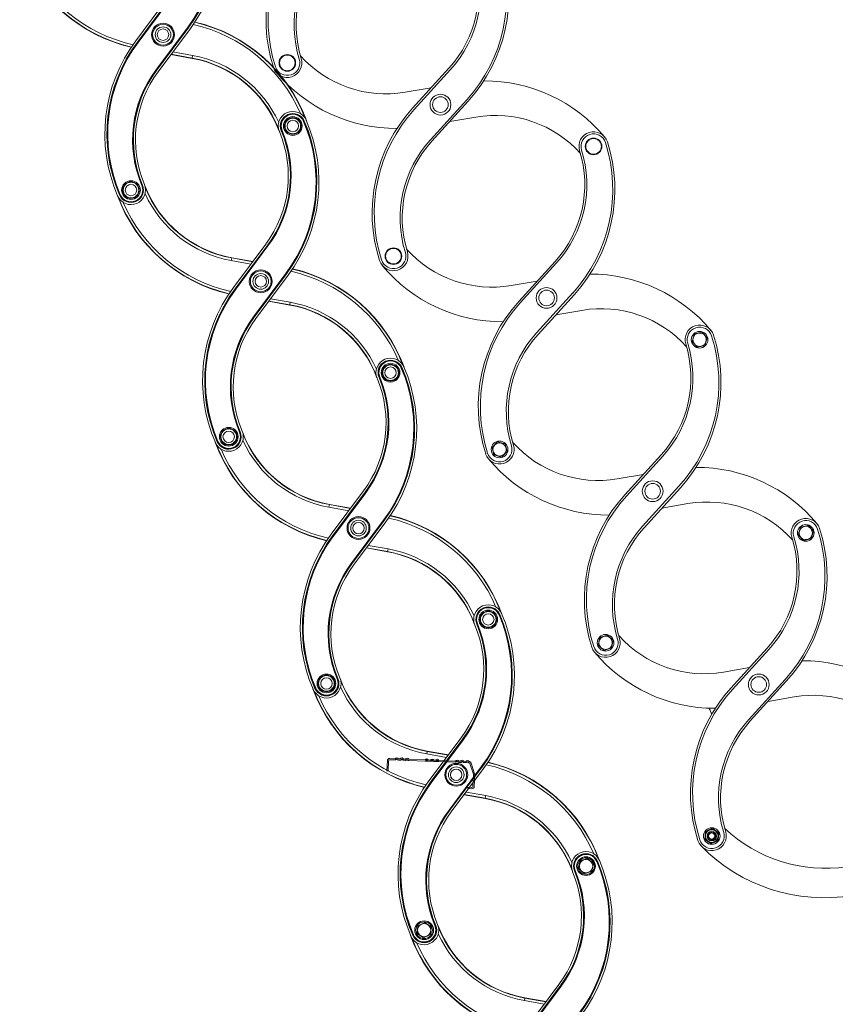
# Model space of a CAD drawing. Header units: inches. Extents: x 53216 to 117387, y -66787 to -22834.
# Tile 164 of 256: x 60857 to 60935, y -30309 to -30214. Entities that reach past the tile are written whole.
import ezdxf
from ezdxf.lldxf.tags import DXFTag

# ---------------------------------------------------------------- set-up
doc = ezdxf.new("R2010")
doc.units = ezdxf.units.IN
doc.header["$MEASUREMENT"] = 0
doc.layers.get('0').update_dxf_attribs({"lineweight": 0})
tags = doc.linetypes.add('HIDDEN2', pattern=[4.7625, 3.175, -1.5875]).pattern_tags.tags
tags[6:7] = [DXFTag(74, 4), DXFTag(75, 0), DXFTag(340, '0'), DXFTag(46, 0.0), DXFTag(50, 0.0), DXFTag(44, 0.0), DXFTag(45, 0.0)]
tags[4:5] = [DXFTag(74, 4), DXFTag(75, 0), DXFTag(340, '0'), DXFTag(46, 0.0), DXFTag(50, 0.0), DXFTag(44, 0.0), DXFTag(45, 0.0)]

msp = doc.modelspace()

# ---------------------------------------------------------------- linework, layer by layer
at = {"color": 7, "linetype": 'Continuous'}
for p, q in [((60870.91, -30211.947), (60867.812, -30216.111)), ((60871.071, -30212.066), (60867.973, -30216.23)), ((60871.092, -30212.082), (60867.994, -30216.246)), ((60868.034, -30216.276), (60871.132, -30212.112)), ((60872.841, -30214.752), (60869.743, -30218.916)), ((60869.783, -30218.945), (60872.881, -30214.782)), ((60869.804, -30218.961), (60872.903, -30214.797)), ((60869.965, -30219.081), (60873.063, -30214.917)), ((60872.841, -30214.752), (60872.881, -30214.782)), ((60872.903, -30214.797), (60872.881, -30214.782)), ((60867.973, -30216.23), (60867.994, -30216.246)), ((60867.994, -30216.246), (60868.034, -30216.276)), ((60873.224, -30217.79), (60871.195, -30217.427)), ((60873.229, -30217.764), (60871.213, -30217.403)), ((60871.38, -30217.179), (60873.273, -30217.518)), ((60873.224, -30217.79), (60873.229, -30217.764)), ((60873.273, -30217.518), (60873.229, -30217.764)), ((60869.743, -30218.916), (60869.783, -30218.945)), ((60869.804, -30218.961), (60869.783, -30218.945)), ((60883.941, -30223.846), (60883.986, -30223.826)), ((60884.011, -30223.816), (60883.986, -30223.826)), ((60881.802, -30224.755), (60881.827, -30224.745)), ((60881.827, -30224.745), (60881.873, -30224.726)), ((60868.394, -30230.014), (60868.44, -30229.995)), ((60868.464, -30229.985), (60868.44, -30229.995)), ((60866.256, -30230.924), (60866.28, -30230.914)), ((60866.28, -30230.914), (60866.326, -30230.894)), ((60880.302, -30235.659), (60877.203, -30239.823)), ((60880.462, -30235.779), (60877.364, -30239.943)), ((60880.483, -30235.795), (60877.385, -30239.958)), ((60877.425, -30239.988), (60880.523, -30235.824)), ((60880.462, -30235.779), (60880.483, -30235.795)), ((60880.483, -30235.795), (60880.523, -30235.824)), ((60877.037, -30236.976), (60876.993, -30237.222)), ((60878.887, -30237.561), (60876.993, -30237.222)), ((60877.042, -30236.95), (60877.037, -30236.976)), ((60877.037, -30236.976), (60879.053, -30237.337)), ((60877.042, -30236.95), (60879.071, -30237.313)), ((60882.233, -30238.464), (60879.134, -30242.628)), ((60879.174, -30242.658), (60882.273, -30238.494)), ((60879.196, -30242.674), (60882.294, -30238.51)), ((60879.356, -30242.793), (60882.454, -30238.629)), ((60882.233, -30238.464), (60882.273, -30238.494)), ((60882.294, -30238.51), (60882.273, -30238.494)), ((60877.364, -30239.943), (60877.385, -30239.958)), ((60877.385, -30239.958), (60877.425, -30239.988)), ((60882.616, -30241.502), (60880.587, -30241.14)), ((60882.62, -30241.476), (60880.604, -30241.116)), ((60880.771, -30240.892), (60882.664, -30241.23)), ((60882.616, -30241.502), (60882.62, -30241.476)), ((60882.664, -30241.23), (60882.62, -30241.476)), ((60879.134, -30242.628), (60879.174, -30242.658)), ((60879.196, -30242.674), (60879.174, -30242.658)), ((60893.332, -30247.558), (60893.378, -30247.539)), ((60893.402, -30247.528), (60893.378, -30247.539)), ((60891.194, -30248.468), (60891.218, -30248.458)), ((60891.218, -30248.458), (60891.264, -30248.438)), ((60877.785, -30253.727), (60877.831, -30253.708)), ((60877.855, -30253.697), (60877.831, -30253.708)), ((60875.647, -30254.637), (60875.671, -30254.627)), ((60875.671, -30254.627), (60875.717, -30254.607)), ((60889.693, -30259.372), (60886.594, -30263.536)), ((60889.853, -30259.492), (60886.755, -30263.655)), ((60889.874, -30259.507), (60886.776, -30263.671)), ((60886.816, -30263.701), (60889.914, -30259.537)), ((60889.853, -30259.492), (60889.874, -30259.507)), ((60889.874, -30259.507), (60889.914, -30259.537)), ((60886.429, -30260.689), (60886.385, -30260.935)), ((60888.278, -30261.274), (60886.385, -30260.935)), ((60886.433, -30260.663), (60886.429, -30260.689)), ((60886.429, -30260.689), (60888.445, -30261.05)), ((60886.433, -30260.663), (60888.462, -30261.026)), ((60891.624, -30262.177), (60888.526, -30266.341)), ((60888.566, -30266.371), (60891.664, -30262.207)), ((60888.587, -30266.386), (60891.685, -30262.223)), ((60891.624, -30262.177), (60891.664, -30262.207)), ((60891.685, -30262.223), (60891.664, -30262.207)), ((60888.747, -30266.506), (60891.845, -30262.342)), ((60886.755, -30263.655), (60886.776, -30263.671)), ((60886.776, -30263.671), (60886.816, -30263.701)), ((60892.007, -30265.215), (60889.978, -30264.852)), ((60892.011, -30265.189), (60889.995, -30264.829)), ((60890.162, -30264.605), (60892.055, -30264.943)), ((60892.055, -30264.943), (60892.011, -30265.189)), ((60892.007, -30265.215), (60892.011, -30265.189)), ((60888.526, -30266.341), (60888.566, -30266.371)), ((60888.587, -30266.386), (60888.566, -30266.371)), ((60902.723, -30271.271), (60902.769, -30271.251)), ((60902.793, -30271.241), (60902.769, -30271.251)), ((60900.585, -30272.181), (60900.609, -30272.171)), ((60900.609, -30272.171), (60900.655, -30272.151)), ((60887.176, -30277.44), (60887.222, -30277.42)), ((60887.246, -30277.41), (60887.222, -30277.42)), ((60885.038, -30278.35), (60885.062, -30278.339)), ((60885.062, -30278.339), (60885.108, -30278.32)), ((60899.084, -30283.085), (60895.986, -30287.249)), ((60899.244, -30283.204), (60896.146, -30287.368)), ((60899.265, -30283.22), (60896.167, -30287.384)), ((60896.207, -30287.414), (60899.306, -30283.25)), ((60899.244, -30283.204), (60899.265, -30283.22)), ((60899.265, -30283.22), (60899.306, -30283.25)), ((60895.82, -30284.402), (60895.776, -30284.648)), ((60897.669, -30284.986), (60895.776, -30284.648)), ((60895.824, -30284.376), (60895.82, -30284.402)), ((60895.82, -30284.402), (60897.836, -30284.762)), ((60895.824, -30284.376), (60897.853, -30284.739)), ((60901.015, -30285.89), (60897.917, -30290.054)), ((60897.957, -30290.084), (60901.055, -30285.92)), ((60897.978, -30290.099), (60901.076, -30285.935)), ((60901.015, -30285.89), (60901.055, -30285.92)), ((60901.076, -30285.935), (60901.055, -30285.92)), ((60898.138, -30290.219), (60901.237, -30286.055)), ((60896.146, -30287.368), (60896.167, -30287.384)), ((60896.167, -30287.384), (60896.207, -30287.414)), ((60901.398, -30288.928), (60899.369, -30288.565)), ((60901.402, -30288.902), (60899.386, -30288.541)), ((60899.553, -30288.317), (60901.446, -30288.656)), ((60901.446, -30288.656), (60901.402, -30288.902)), ((60901.398, -30288.928), (60901.402, -30288.902)), ((60897.917, -30290.054), (60897.957, -30290.084)), ((60897.978, -30290.099), (60897.957, -30290.084)), ((60910.37, -30295.665), (60910.521, -30294.93)), ((60910.521, -30294.93), (60911.234, -30294.694)), ((60911.234, -30294.694), (60911.795, -30295.192)), ((60911.795, -30295.192), (60911.643, -30295.928)), ((60912.114, -30294.984), (60912.16, -30294.964)), ((60912.184, -30294.954), (60912.16, -30294.964)), ((60909.976, -30295.893), (60910, -30295.883)), ((60910, -30295.883), (60910.046, -30295.864)), ((60910.931, -30296.164), (60910.37, -30295.665)), ((60911.643, -30295.928), (60910.931, -30296.164)), ((60894.917, -30301.156), (60895.598, -30300.84)), ((60895.598, -30300.84), (60896.212, -30301.272)), ((60896.637, -30301.123), (60896.613, -30301.133)), ((60894.429, -30302.063), (60894.453, -30302.052)), ((60894.453, -30302.052), (60894.499, -30302.032)), ((60894.85, -30301.903), (60894.917, -30301.156)), ((60895.464, -30302.335), (60894.85, -30301.903)), ((60896.145, -30302.019), (60895.464, -30302.335)), ((60896.212, -30301.272), (60896.145, -30302.019)), ((60896.567, -30301.152), (60896.613, -30301.133)), ((60908.475, -30306.798), (60905.377, -30310.961)), ((60908.636, -30306.917), (60905.537, -30311.081)), ((60908.657, -30306.933), (60905.558, -30311.097)), ((60905.599, -30311.126), (60908.697, -30306.963)), ((60908.636, -30306.917), (60908.657, -30306.933)), ((60908.657, -30306.933), (60908.697, -30306.963)), ((60905.211, -30308.115), (60905.167, -30308.36)), ((60907.06, -30308.699), (60905.167, -30308.36)), ((60905.216, -30308.088), (60905.211, -30308.115)), ((60905.211, -30308.115), (60907.227, -30308.475)), ((60905.216, -30308.088), (60907.245, -30308.451))]:
    msp.add_line(p, q, dxfattribs=at)
at = {"color": 7, "linetype": 'HIDDEN2'}
for p, q in [((60897.911, -30218.735), (60894.423, -30222.578)), ((60898.059, -30218.869), (60894.571, -30222.712)), ((60893.7, -30221.046), (60896.204, -30220.616)), ((60896.129, -30225.609), (60899.617, -30221.765)), ((60896.277, -30225.743), (60899.765, -30221.9)), ((60900.489, -30223.432), (60897.985, -30223.862)), ((60908.107, -30237.314), (60904.619, -30241.157)), ((60908.255, -30237.448), (60904.767, -30241.291)), ((60903.895, -30239.625), (60906.399, -30239.195)), ((60906.325, -30244.187), (60909.813, -30240.344)), ((60906.473, -30244.322), (60909.961, -30240.479)), ((60910.685, -30242.011), (60908.181, -30242.441)), ((60921.271, -30244.997), (60921.493, -30244.28)), ((60921.493, -30244.28), (60922.225, -30244.114)), ((60922.225, -30244.114), (60922.734, -30244.665)), ((60921.78, -30245.548), (60921.271, -30244.997)), ((60922.734, -30244.665), (60922.512, -30245.382)), ((60922.512, -30245.382), (60921.78, -30245.548)), ((60902.049, -30255.186), (60902.582, -30254.658)), ((60902.582, -30254.658), (60903.306, -30254.855)), ((60902.24, -30255.912), (60902.049, -30255.186)), ((60903.497, -30255.581), (60902.964, -30256.11)), ((60903.306, -30254.855), (60903.497, -30255.581)), ((60902.964, -30256.11), (60902.24, -30255.912)), ((60918.303, -30255.893), (60914.815, -30259.736)), ((60918.451, -30256.027), (60914.963, -30259.87)), ((60914.091, -30258.204), (60916.595, -30257.774)), ((60916.521, -30262.766), (60920.009, -30258.923)), ((60916.669, -30262.901), (60920.157, -30259.058)), ((60920.88, -30260.59), (60918.376, -30261.02)), ((60931.466, -30263.576), (60931.689, -30262.859)), ((60931.689, -30262.859), (60932.421, -30262.693)), ((60932.421, -30262.693), (60932.93, -30263.244)), ((60932.93, -30263.244), (60932.708, -30263.961)), ((60931.976, -30264.127), (60931.466, -30263.576)), ((60932.708, -30263.961), (60931.976, -30264.127)), ((60912.259, -30274.206), (60912.403, -30273.469)), ((60912.403, -30273.469), (60913.113, -30273.226)), ((60913.113, -30273.226), (60913.679, -30273.719)), ((60912.825, -30274.699), (60912.259, -30274.206)), ((60913.535, -30274.456), (60912.825, -30274.699)), ((60913.679, -30273.719), (60913.535, -30274.456)), ((60928.499, -30274.472), (60925.011, -30278.315)), ((60928.647, -30274.606), (60925.159, -30278.449)), ((60924.287, -30276.783), (60926.791, -30276.353)), ((60926.716, -30281.345), (60930.205, -30277.502)), ((60926.865, -30281.48), (60930.353, -30277.637)), ((60931.076, -30279.169), (60928.572, -30279.599)), ((60891.954, -30286.279), (60891.991, -30285.3)), ((60892.073, -30286.284), (60892.111, -30285.304)), ((60892.214, -30285.208), (60892.736, -30285.228)), ((60892.219, -30285.088), (60892.74, -30285.108)), ((60892.802, -30285.051), (60892.74, -30285.108)), ((60892.883, -30285.139), (60892.822, -30285.196)), ((60892.968, -30285.202), (60892.911, -30285.14)), ((60893.056, -30285.12), (60892.999, -30285.059)), ((60893.052, -30285.24), (60893.235, -30285.247)), ((60893.056, -30285.12), (60893.24, -30285.127)), ((60893.301, -30285.07), (60893.24, -30285.127)), ((60893.383, -30285.158), (60893.322, -30285.215)), ((60893.468, -30285.221), (60893.411, -30285.159)), ((60893.556, -30285.139), (60893.499, -30285.078)), ((60893.551, -30285.259), (60893.735, -30285.266)), ((60893.556, -30285.139), (60893.74, -30285.146)), ((60893.801, -30285.089), (60893.74, -30285.146)), ((60893.882, -30285.177), (60893.821, -30285.234)), ((60893.967, -30285.24), (60893.911, -30285.178)), ((60894.055, -30285.158), (60893.999, -30285.097)), ((60894.051, -30285.278), (60895.634, -30285.338)), ((60894.055, -30285.158), (60895.638, -30285.218)), ((60895.949, -30285.35), (60895.634, -30285.338)), ((60895.638, -30285.218), (60895.699, -30285.161)), ((60895.638, -30285.218), (60895.954, -30285.23)), ((60895.72, -30285.306), (60895.781, -30285.249)), ((60895.809, -30285.251), (60895.866, -30285.312)), ((60895.897, -30285.169), (60895.954, -30285.23)), ((60895.949, -30285.35), (60896.133, -30285.357)), ((60895.954, -30285.23), (60896.138, -30285.237)), ((60896.449, -30285.369), (60896.133, -30285.357)), ((60896.138, -30285.237), (60896.199, -30285.18)), ((60896.454, -30285.249), (60896.138, -30285.237)), ((60896.219, -30285.325), (60896.281, -30285.268)), ((60896.309, -30285.27), (60896.366, -30285.331)), ((60896.397, -30285.188), (60896.454, -30285.249)), ((60896.449, -30285.369), (60896.633, -30285.376)), ((60896.454, -30285.249), (60896.638, -30285.256)), ((60896.949, -30285.388), (60896.633, -30285.376)), ((60896.638, -30285.256), (60896.699, -30285.199)), ((60896.953, -30285.268), (60896.638, -30285.256)), ((60896.719, -30285.344), (60896.78, -30285.287)), ((60896.809, -30285.289), (60896.865, -30285.35)), ((60896.897, -30285.207), (60896.953, -30285.268)), ((60896.949, -30285.388), (60898.532, -30285.448)), ((60896.953, -30285.268), (60898.536, -30285.328)), ((60898.597, -30285.272), (60898.536, -30285.328)), ((60898.679, -30285.36), (60898.618, -30285.416)), ((60898.764, -30285.422), (60898.707, -30285.361)), ((60898.852, -30285.34), (60898.795, -30285.279)), ((60898.847, -30285.46), (60899.031, -30285.467)), ((60898.852, -30285.34), (60899.036, -30285.347)), ((60899.097, -30285.291), (60899.036, -30285.347)), ((60899.179, -30285.379), (60899.117, -30285.435)), ((60899.264, -30285.441), (60899.207, -30285.38)), ((60899.352, -30285.359), (60899.295, -30285.298)), ((60899.347, -30285.479), (60899.519, -30285.486)), ((60899.352, -30285.359), (60899.523, -30285.366)), ((60899.585, -30285.309), (60899.523, -30285.366)), ((60899.666, -30285.397), (60899.605, -30285.454)), ((60899.751, -30285.459), (60899.694, -30285.398)), ((60899.839, -30285.378), (60899.783, -30285.317)), ((60899.835, -30285.498), (60899.835, -30285.498)), ((60899.839, -30285.378), (60899.839, -30285.378)), ((60899.926, -30285.567), (60900.258, -30286.599)), ((60900.041, -30285.53), (60900.372, -30286.562)), ((60892.073, -30286.284), (60891.954, -30286.279)), ((60900.263, -30286.634), (60900.22, -30287.774)), ((60900.383, -30286.638), (60900.339, -30287.778)), ((60899.736, -30287.856), (60899.732, -30287.976)), ((60900.116, -30287.87), (60899.736, -30287.856)), ((60900.111, -30287.99), (60899.732, -30287.976)), ((60922.518, -30292.485), (60922.485, -30292.859)), ((60922.55, -30292.111), (60922.518, -30292.485)), ((60922.89, -30291.953), (60922.55, -30292.111)), ((60923.23, -30291.794), (60922.89, -30291.953)), ((60923.538, -30292.009), (60923.23, -30291.794)), ((60923.845, -30292.224), (60923.538, -30292.009)), ((60923.78, -30292.972), (60923.813, -30292.598)), ((60923.813, -30292.598), (60923.845, -30292.224)), ((60922.485, -30292.859), (60922.792, -30293.074)), ((60922.792, -30293.074), (60923.1, -30293.289)), ((60923.1, -30293.289), (60923.44, -30293.131)), ((60923.44, -30293.131), (60923.78, -30292.972))]:
    msp.add_line(p, q, dxfattribs=at)
at = {"color": 7, "linetype": 'Continuous'}
for centre, radius in [((60870.438, -30215.514), 1.1), ((60870.438, -30215.514), 1), ((60870.438, -30215.514), 0.75), ((60870.438, -30215.514), 0.55), ((60882.909, -30224.291), 0.9), ((60882.909, -30224.291), 0.8), ((60882.909, -30224.291), 0.75), ((60882.909, -30224.291), 0.55), ((60867.358, -30230.449), 0.9), ((60867.358, -30230.449), 0.8), ((60867.358, -30230.449), 0.75), ((60867.358, -30230.449), 0.55), ((60879.829, -30239.226), 1.1), ((60879.829, -30239.226), 1), ((60879.829, -30239.226), 0.75), ((60879.829, -30239.226), 0.55), ((60892.3, -30248.003), 0.9), ((60892.3, -30248.003), 0.8), ((60892.3, -30248.003), 0.75), ((60892.3, -30248.003), 0.55), ((60876.749, -30254.162), 0.9), ((60876.749, -30254.162), 0.8), ((60876.749, -30254.162), 0.75), ((60876.749, -30254.162), 0.55), ((60889.22, -30262.939), 1.1), ((60889.22, -30262.939), 1), ((60889.22, -30262.939), 0.75), ((60889.22, -30262.939), 0.55), ((60901.691, -30271.716), 0.9), ((60901.691, -30271.716), 0.8), ((60901.691, -30271.716), 0.75), ((60901.691, -30271.716), 0.55), ((60886.14, -30277.875), 0.9), ((60886.14, -30277.875), 0.8), ((60886.14, -30277.875), 0.75), ((60886.14, -30277.875), 0.55), ((60898.611, -30286.652), 1.1), ((60898.611, -30286.652), 1), ((60898.611, -30286.652), 0.75), ((60898.611, -30286.652), 0.55), ((60911.082, -30295.429), 0.9), ((60911.082, -30295.429), 0.8), ((60911.082, -30295.429), 0.64), ((60895.531, -30301.588), 0.9), ((60895.531, -30301.588), 0.8), ((60895.531, -30301.588), 0.64)]:
    msp.add_circle(centre, radius, dxfattribs=at)
at = {"color": 7, "linetype": 'HIDDEN2'}
for centre, radius in [((60882.382, -30218.226), 0.8), ((60882.382, -30218.226), 0.75), ((60897.094, -30222.239), 1), ((60897.094, -30222.239), 0.75), ((60911.807, -30226.252), 0.8), ((60911.807, -30226.252), 0.75), ((60892.578, -30236.805), 0.8), ((60892.578, -30236.805), 0.75), ((60907.29, -30240.818), 1), ((60907.29, -30240.818), 0.75), ((60922.002, -30244.831), 0.8), ((60922.002, -30244.831), 0.64), ((60902.773, -30255.384), 0.8), ((60902.773, -30255.384), 0.64), ((60917.486, -30259.397), 1), ((60917.486, -30259.397), 0.75), ((60932.198, -30263.41), 0.8), ((60932.198, -30263.41), 0.64), ((60912.969, -30273.963), 0.8), ((60912.969, -30273.963), 0.64), ((60927.682, -30277.976), 1), ((60927.682, -30277.976), 0.75), ((60923.165, -30292.542), 0.8), ((60923.165, -30292.542), 0.61), ((60923.165, -30292.542), 0.45), ((60923.165, -30292.542), 0.4), ((60923.165, -30292.542), 0.3)]:
    msp.add_circle(centre, radius, dxfattribs=at)
at = {"color": 7, "linetype": 'Continuous'}
for centre, radius, start, end in [((60861.029, -30205.962), 14.724, 323.3483, 23.32363), ((60861.029, -30205.962), 14.774, 323.3483, 23.32363), ((60861.029, -30205.962), 14.8, 323.3483, 23.32363), ((60861.029, -30205.962), 15, 323.3483, 23.32363), ((60870.756, -30202.11), 15, 200.04775, 256.98871), ((60870.756, -30202.11), 14.974, 200.97577, 257.02727), ((60870.756, -30202.11), 14.724, 203.26915, 257.40932), ((60870.12, -30228.917), 14.724, 23.26915, 77.40932), ((60870.12, -30228.917), 14.974, 20.97577, 77.02727), ((60870.12, -30228.917), 15, 20.04775, 76.98871), ((60879.846, -30225.065), 15, 143.3483, 203.32363), ((60879.846, -30225.065), 14.8, 143.3483, 203.32363), ((60879.846, -30225.065), 14.774, 143.3483, 203.32363), ((60879.846, -30225.065), 14.724, 143.3483, 203.32363), ((60871.288, -30228.618), 11, 20.42488, 79.86268), ((60871.288, -30228.618), 11.026, 21.7532, 79.86268), ((60871.288, -30228.618), 11.276, 24.47211, 79.86268), ((60878.79, -30225.647), 11.276, 143.3483, 202.7861), ((60878.79, -30225.647), 11.226, 143.3483, 202.7861), ((60878.79, -30225.647), 11.2, 143.3483, 202.7861), ((60878.79, -30225.647), 11, 143.3483, 202.7861), ((60882.909, -30224.291), 1.4, 23.32363, 202.7861), ((60882.909, -30224.291), 1.2, 23.32363, 202.7861), ((60882.909, -30224.291), 1.174, 23.32363, 202.7861), ((60882.909, -30224.291), 1.124, 23.32363, 202.7861), ((60870.42, -30229.675), 14.724, 323.3483, 23.32363), ((60870.42, -30229.675), 14.774, 323.3483, 23.32363), ((60870.42, -30229.675), 14.8, 323.3483, 23.32363), ((60870.42, -30229.675), 15, 323.3483, 23.32363), ((60871.476, -30229.093), 11, 323.3483, 22.7861), ((60871.476, -30229.093), 11.2, 323.3483, 22.7861), ((60871.476, -30229.093), 11.226, 323.3483, 22.7861), ((60871.476, -30229.093), 11.276, 323.3483, 22.7861), ((60867.358, -30230.449), 1.4, 203.32363, 22.7861), ((60867.358, -30230.449), 1.2, 203.32363, 22.7861), ((60867.358, -30230.449), 1.174, 203.32363, 22.7861), ((60867.358, -30230.449), 1.124, 203.32363, 22.7861), ((60878.978, -30226.122), 11, 200.42488, 259.86268), ((60880.147, -30225.823), 15, 200.04775, 256.98871), ((60878.978, -30226.122), 11.276, 204.47211, 259.86268), ((60878.978, -30226.122), 11.026, 201.7532, 259.86268), ((60880.147, -30225.823), 14.974, 200.97577, 257.02727), ((60880.147, -30225.823), 14.724, 203.26915, 257.40932), ((60879.511, -30252.63), 14.724, 23.26915, 77.40932), ((60879.511, -30252.63), 14.974, 20.97577, 77.02727), ((60879.511, -30252.63), 15, 20.04775, 76.98871), ((60889.238, -30248.778), 15, 143.3483, 203.32363), ((60889.238, -30248.778), 14.8, 143.3483, 203.32363), ((60889.238, -30248.778), 14.774, 143.3483, 203.32363), ((60889.238, -30248.778), 14.724, 143.3483, 203.32363), ((60880.679, -30252.331), 11, 20.42488, 79.86268), ((60880.679, -30252.331), 11.026, 21.7532, 79.86268), ((60880.679, -30252.331), 11.276, 24.47211, 79.86268), ((60888.181, -30249.36), 11.276, 143.3483, 202.7861), ((60888.181, -30249.36), 11.226, 143.3483, 202.7861), ((60888.181, -30249.36), 11.2, 143.3483, 202.7861), ((60888.181, -30249.36), 11, 143.3483, 202.7861), ((60892.3, -30248.003), 1.4, 23.32363, 202.7861), ((60892.3, -30248.003), 1.2, 23.32363, 202.7861), ((60892.3, -30248.003), 1.174, 23.32363, 202.7861), ((60892.3, -30248.003), 1.124, 23.32363, 202.7861), ((60879.811, -30253.388), 14.724, 323.3483, 23.32363), ((60879.811, -30253.388), 14.774, 323.3483, 23.32363), ((60879.811, -30253.388), 14.8, 323.3483, 23.32363), ((60879.811, -30253.388), 15, 323.3483, 23.32363), ((60880.868, -30252.806), 11, 323.3483, 22.7861), ((60880.868, -30252.806), 11.2, 323.3483, 22.7861), ((60880.868, -30252.806), 11.226, 323.3483, 22.7861), ((60880.868, -30252.806), 11.276, 323.3483, 22.7861), ((60876.749, -30254.162), 1.4, 203.32363, 22.7861), ((60876.749, -30254.162), 1.2, 203.32363, 22.7861), ((60876.749, -30254.162), 1.174, 203.32363, 22.7861), ((60876.749, -30254.162), 1.124, 203.32363, 22.7861), ((60888.369, -30249.835), 11, 200.42488, 259.86268), ((60889.538, -30249.536), 15, 200.04775, 256.98871), ((60888.369, -30249.835), 11.276, 204.47211, 259.86268), ((60888.369, -30249.835), 11.026, 201.7532, 259.86268), ((60889.538, -30249.536), 14.974, 200.97577, 257.02727), ((60889.538, -30249.536), 14.724, 203.26915, 257.40932), ((60888.902, -30276.342), 14.724, 23.26915, 77.40932), ((60888.902, -30276.342), 14.974, 20.97577, 77.02727), ((60888.902, -30276.342), 15, 20.04775, 76.98871), ((60898.629, -30272.49), 15, 143.3483, 203.32363), ((60898.629, -30272.49), 14.8, 143.3483, 203.32363), ((60898.629, -30272.49), 14.774, 143.3483, 203.32363), ((60898.629, -30272.49), 14.724, 143.3483, 203.32363), ((60890.071, -30276.043), 11.276, 24.47211, 79.86268), ((60890.071, -30276.043), 11, 20.42488, 79.86268), ((60890.071, -30276.043), 11.026, 21.7532, 79.86268), ((60897.572, -30273.072), 11.276, 143.3483, 202.7861), ((60897.572, -30273.072), 11.226, 143.3483, 202.7861), ((60897.572, -30273.072), 11.2, 143.3483, 202.7861), ((60897.572, -30273.072), 11, 143.3483, 202.7861), ((60901.691, -30271.716), 1.4, 23.32363, 202.7861), ((60901.691, -30271.716), 1.2, 23.32363, 202.7861), ((60901.691, -30271.716), 1.174, 23.32363, 202.7861), ((60901.691, -30271.716), 1.124, 23.32363, 202.7861), ((60889.202, -30277.101), 14.724, 323.3483, 23.32363), ((60889.202, -30277.101), 14.774, 323.3483, 23.32363), ((60889.202, -30277.101), 14.8, 323.3483, 23.32363), ((60889.202, -30277.101), 15, 323.3483, 23.32363), ((60890.259, -30276.518), 11, 323.3483, 22.7861), ((60890.259, -30276.518), 11.2, 323.3483, 22.7861), ((60890.259, -30276.518), 11.226, 323.3483, 22.7861), ((60890.259, -30276.518), 11.276, 323.3483, 22.7861), ((60886.14, -30277.875), 1.4, 203.32363, 22.7861), ((60886.14, -30277.875), 1.2, 203.32363, 22.7861), ((60886.14, -30277.875), 1.174, 203.32363, 22.7861), ((60886.14, -30277.875), 1.124, 203.32363, 22.7861), ((60897.76, -30273.547), 11, 200.42488, 259.86268), ((60898.929, -30273.248), 15, 200.04775, 256.98871), ((60897.76, -30273.547), 11.276, 204.47211, 259.86268), ((60897.76, -30273.547), 11.026, 201.7532, 259.86268), ((60898.929, -30273.248), 14.974, 200.97577, 257.02727), ((60898.929, -30273.248), 14.724, 203.26915, 257.40932), ((60898.293, -30300.055), 14.724, 23.26915, 77.40932), ((60898.293, -30300.055), 14.974, 20.97577, 77.02727), ((60898.293, -30300.055), 15, 20.04775, 76.98871), ((60908.02, -30296.203), 15, 143.3483, 203.32363), ((60908.02, -30296.203), 14.8, 143.3483, 203.32363), ((60908.02, -30296.203), 14.774, 143.3483, 203.32363), ((60908.02, -30296.203), 14.724, 143.3483, 203.32363), ((60899.462, -30299.756), 11.276, 24.47211, 79.86268), ((60899.462, -30299.756), 11, 20.42488, 79.86268), ((60899.462, -30299.756), 11.026, 21.7532, 79.86268), ((60906.963, -30296.785), 11.276, 143.3483, 202.7861), ((60906.963, -30296.785), 11.226, 143.3483, 202.7861), ((60906.963, -30296.785), 11.2, 143.3483, 202.7861), ((60906.963, -30296.785), 11, 143.3483, 202.7861), ((60923.165, -30292.542), 0.324, 255, 195), ((60911.082, -30295.429), 1.4, 23.32363, 202.7861), ((60911.082, -30295.429), 1.2, 23.32363, 202.7861), ((60911.082, -30295.429), 1.174, 23.32363, 202.7861), ((60911.082, -30295.429), 1.124, 23.32363, 202.7861), ((60898.594, -30300.813), 14.724, 323.3483, 23.32363), ((60898.594, -30300.813), 14.774, 323.3483, 23.32363), ((60898.594, -30300.813), 14.8, 323.3483, 23.32363), ((60898.594, -30300.813), 15, 323.3483, 23.32363), ((60899.65, -30300.231), 11, 323.3483, 22.7861), ((60899.65, -30300.231), 11.2, 323.3483, 22.7861), ((60899.65, -30300.231), 11.226, 323.3483, 22.7861), ((60899.65, -30300.231), 11.276, 323.3483, 22.7861), ((60895.531, -30301.588), 1.4, 203.32363, 22.7861), ((60895.531, -30301.588), 1.2, 203.32363, 22.7861), ((60907.152, -30297.26), 11, 200.42488, 259.86268), ((60895.531, -30301.588), 1.174, 203.32363, 22.7861), ((60895.531, -30301.588), 1.124, 203.32363, 22.7861), ((60907.152, -30297.26), 11.276, 204.47211, 259.86268), ((60907.152, -30297.26), 11.026, 201.7532, 259.86268), ((60908.32, -30296.961), 15, 200.04775, 256.98871), ((60908.32, -30296.961), 14.974, 200.97577, 257.02727), ((60908.32, -30296.961), 14.724, 203.26915, 257.40932)]:
    msp.add_arc(centre, radius, start, end, dxfattribs=at)
at = {"color": 7, "linetype": 'HIDDEN2'}
for centre, radius, start, end in [((60895.334, -30214.08), 15, 137.7721, 197.74742), ((60895.334, -30214.08), 14.8, 137.7721, 197.74742), ((60894.227, -30214.557), 11.2, 137.7721, 197.20989), ((60894.227, -30214.557), 11, 137.7721, 197.20989), ((60888.658, -30211.819), 14.8, 317.7721, 17.74742), ((60888.658, -30211.819), 15, 317.7721, 17.74742), ((60889.766, -30211.342), 11, 317.7721, 17.20989), ((60889.766, -30211.342), 11.2, 317.7721, 17.20989), ((60882.382, -30218.226), 1.4, 197.74742, 17.20989), ((60891.838, -30210.205), 11, 221.79875, 279.7425), ((60882.382, -30218.226), 1.2, 197.74742, 17.20989), ((60892.835, -30209.526), 15, 219.76717, 270.34885), ((60901.353, -30234.952), 15, 39.76717, 90.34885), ((60905.53, -30232.659), 15, 137.7721, 197.74742), ((60905.53, -30232.659), 14.8, 137.7721, 197.74742), ((60902.35, -30234.273), 11, 41.79875, 99.7425), ((60911.807, -30226.252), 1.4, 17.74742, 197.20989), ((60911.807, -30226.252), 1.2, 17.74742, 197.20989), ((60904.422, -30233.136), 11.2, 137.7721, 197.20989), ((60904.422, -30233.136), 11, 137.7721, 197.20989), ((60898.854, -30230.398), 14.8, 317.7721, 17.74742), ((60898.854, -30230.398), 15, 317.7721, 17.74742), ((60899.962, -30229.921), 11, 317.7721, 17.20989), ((60899.962, -30229.921), 11.2, 317.7721, 17.20989), ((60892.578, -30236.805), 1.4, 197.74742, 17.20989), ((60892.578, -30236.805), 1.2, 197.74742, 17.20989), ((60902.034, -30228.784), 11, 221.79875, 279.7425), ((60903.031, -30228.105), 15, 219.76717, 270.34885), ((60911.549, -30253.531), 15, 39.76717, 90.34885), ((60915.726, -30251.238), 15, 137.7721, 197.74742), ((60915.726, -30251.238), 14.8, 137.7721, 197.74742), ((60912.546, -30252.852), 11, 41.79875, 99.7425), ((60914.618, -30251.715), 11.2, 137.7721, 197.20989), ((60914.618, -30251.715), 11, 137.7721, 197.20989), ((60922.002, -30244.831), 1.4, 17.74742, 197.20989), ((60922.002, -30244.831), 1.2, 17.74742, 197.20989), ((60910.158, -30248.5), 11, 317.7721, 17.20989), ((60910.158, -30248.5), 11.2, 317.7721, 17.20989), ((60909.05, -30248.977), 14.8, 317.7721, 17.74742), ((60909.05, -30248.977), 15, 317.7721, 17.74742), ((60912.23, -30247.363), 11, 221.79875, 279.7425), ((60902.773, -30255.384), 1.4, 197.74742, 17.20989), ((60902.773, -30255.384), 1.2, 197.74742, 17.20989), ((60913.227, -30246.684), 15, 219.76717, 270.34885), ((60921.745, -30272.11), 15, 39.76717, 90.4699), ((60925.922, -30269.817), 15, 137.7721, 197.74742), ((60925.922, -30269.817), 14.8, 137.7721, 197.74742), ((60922.742, -30271.431), 11, 41.79875, 99.7425), ((60932.198, -30263.41), 1.4, 17.74742, 197.20989), ((60932.198, -30263.41), 1.2, 17.74742, 197.20989), ((60924.814, -30270.294), 11.2, 137.7721, 197.20989), ((60924.814, -30270.294), 11, 137.7721, 197.20989), ((60919.246, -30267.556), 14.8, 317.7721, 17.74742), ((60919.246, -30267.556), 15, 317.7721, 17.74742), ((60920.354, -30267.079), 11, 317.7721, 17.20989), ((60920.354, -30267.079), 11.2, 317.7721, 17.20989), ((60912.969, -30273.963), 1.4, 197.74742, 17.20989), ((60912.969, -30273.963), 1.2, 197.74742, 17.20989), ((60922.426, -30265.942), 11, 221.79875, 279.7425), ((60923.423, -30265.263), 15, 219.76717, 270.15149), ((60931.941, -30290.688), 15, 39.76717, 90.34885), ((60936.118, -30288.396), 15, 137.7721, 197.74742), ((60936.118, -30288.396), 14.8, 137.7721, 197.74742), ((60932.938, -30290.01), 11, 42.10851, 99.7425), ((60924.863, -30279.725), 2, 195.37389, 197.70466), ((60924.863, -30279.725), 1.5, 201.02413, 203.05142), ((60924.863, -30279.725), 2, 197.70466, 212.7147), ((60935.01, -30288.873), 11.2, 137.7721, 197.20989), ((60935.01, -30288.873), 11, 137.7721, 197.20989), ((60892.897, -30285.154), 0.14, 42.82484, 132.82484), ((60893.396, -30285.173), 0.14, 42.82484, 132.82484), ((60892.211, -30285.308), 0.22, 87.82484, 177.82484), ((60892.211, -30285.308), 0.1, 87.82484, 177.82484), ((60892.74, -30285.108), 0.12, 267.82484, 312.82484), ((60892.897, -30285.154), 0.02, 42.82484, 132.82484), ((60893.056, -30285.12), 0.12, 222.82484, 267.82484), ((60893.24, -30285.127), 0.12, 267.82484, 312.82484), ((60893.396, -30285.173), 0.02, 42.82484, 132.82484), ((60893.556, -30285.139), 0.12, 222.82484, 267.82484), ((60893.74, -30285.146), 0.12, 267.82484, 312.82484), ((60893.896, -30285.192), 0.14, 42.82484, 132.82484), ((60893.896, -30285.192), 0.02, 42.82484, 132.82484), ((60894.055, -30285.158), 0.12, 222.82484, 267.82484), ((60895.638, -30285.218), 0.12, 267.82484, 312.82484), ((60895.795, -30285.264), 0.14, 42.82484, 132.82484), ((60895.795, -30285.264), 0.02, 42.82484, 132.82484), ((60895.954, -30285.23), 0.12, 222.82484, 267.82484), ((60896.138, -30285.237), 0.12, 267.82484, 312.82484), ((60896.294, -30285.283), 0.14, 42.82484, 132.82484), ((60896.294, -30285.283), 0.02, 42.82484, 132.82484), ((60896.454, -30285.249), 0.12, 222.82484, 267.82484), ((60896.638, -30285.256), 0.12, 267.82484, 312.82484), ((60896.794, -30285.302), 0.14, 42.82484, 132.82484), ((60896.794, -30285.302), 0.02, 42.82484, 132.82484), ((60896.953, -30285.268), 0.12, 222.82484, 267.82484), ((60898.536, -30285.328), 0.12, 267.82484, 312.82484), ((60898.693, -30285.374), 0.14, 42.82484, 132.82484), ((60898.693, -30285.374), 0.02, 42.82484, 132.82484), ((60898.852, -30285.34), 0.12, 222.82484, 267.82484), ((60899.036, -30285.347), 0.12, 267.82484, 312.82484), ((60899.192, -30285.393), 0.14, 42.82484, 132.82484), ((60899.192, -30285.393), 0.02, 42.82484, 132.82484), ((60899.352, -30285.359), 0.12, 222.82484, 267.82484), ((60899.523, -30285.366), 0.12, 267.82484, 312.82484), ((60899.68, -30285.412), 0.14, 42.82484, 132.82484), ((60899.68, -30285.412), 0.02, 42.82484, 132.82484), ((60899.839, -30285.378), 0.12, 222.82484, 267.82484), ((60899.831, -30285.598), 0.1, 17.82484, 87.82484), ((60899.831, -30285.598), 0.22, 17.82484, 87.82484), ((60900.163, -30286.63), 0.1, 357.82484, 17.82484), ((60900.163, -30286.63), 0.22, 357.82484, 17.82484), ((60900.12, -30287.77), 0.22, 267.82484, 357.82484), ((60900.12, -30287.77), 0.1, 267.82484, 357.82484), ((60923.165, -30292.542), 1.4, 197.74742, 17.20989), ((60923.165, -30292.542), 1.2, 197.74742, 17.20989), ((60923.165, -30292.542), 0.65, 175.01442, 235.01442), ((60923.165, -30292.542), 0.65, 115.01442, 175.01442), ((60923.165, -30292.542), 0.65, 55.01442, 115.01442), ((60923.165, -30292.542), 0.65, 295.01442, 355.01442), ((60923.165, -30292.542), 0.65, 355.01442, 55.01442), ((60934.042, -30281.64), 14, 226.4989, 278.57489), ((60933.951, -30281.974), 16.5, 224.41334, 279.63388), ((60923.165, -30292.542), 0.65, 235.01442, 295.01442)]:
    msp.add_arc(centre, radius, start, end, dxfattribs=at)

doc.saveas('drawing.dxf')
